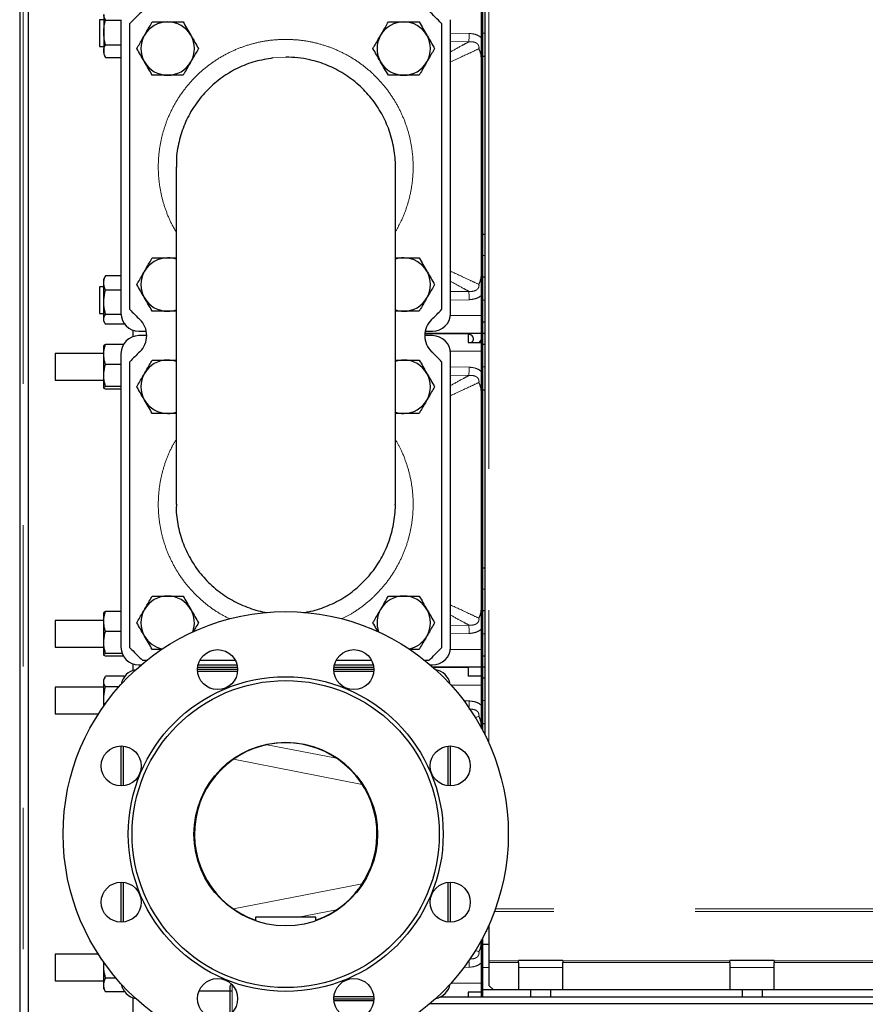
# Model space of a CAD drawing. Header units: millimetres. Extents: x 27 to 261, y 60 to 147.
# Tile 32 of 75: x 98 to 106, y 71 to 80. Entities that reach past the tile are written whole.
import ezdxf

# ---------------------------------------------------------------- set-up
doc = ezdxf.new("R2010")
doc.units = ezdxf.units.MM
doc.linetypes.add('PHANTOM', pattern=[12.7, 6.35, -1.27, 1.27, -1.27, 1.27, -1.27])

msp = doc.modelspace()

# ---------------------------------------------------------------- linework, layer by layer
at = {"color": 7, "linetype": 'Continuous', "lineweight": 25}
for p, q in [((98.2917, 90.4667), (98.2917, 63.7708)), ((98.3717, 64.1391), (98.3717, 90.3867)), ((102.4717, 82.0763), (102.4717, 73.3168)), ((102.4417, 76.9246), (102.4417, 79.9246)), ((102.4517, 76.9246), (102.4517, 79.9246)), ((99.0467, 79.7446), (99.0092, 79.7446)), ((99.0092, 79.7446), (99.0092, 79.5085)), ((99.0467, 79.7915), (99.0467, 79.6294)), ((99.0637, 79.7391), (99.2017, 79.7391)), ((99.2017, 79.7446), (99.2017, 77.1046)), ((102.1617, 77.1046), (102.1617, 79.7446)), ((99.2817, 77.1401), (99.2817, 79.7091)), ((102.0817, 79.7091), (102.0817, 77.1401)), ((99.0467, 79.6294), (99.0467, 79.4625)), ((99.0092, 79.5085), (99.0092, 79.5046)), ((99.0092, 79.5046), (99.0467, 79.5046)), ((99.0637, 79.5198), (99.2017, 79.5198)), ((99.0467, 79.4625), (99.0467, 79.4346)), ((99.0467, 79.4346), (99.0619, 79.4083)), ((99.0623, 79.4088), (99.0637, 79.4053)), ((99.0637, 79.4053), (99.2017, 79.4053)), ((102.4717, 79.4146), (102.4517, 79.4146)), ((99.6967, 78.4213), (99.6967, 75.3879)), ((101.6667, 75.3879), (101.6667, 78.4213)), ((102.4717, 77.8146), (102.4517, 77.8146)), ((99.0637, 77.4428), (99.0578, 77.4324)), ((99.2017, 77.4428), (99.0637, 77.4428)), ((99.0572, 77.4328), (99.0467, 77.4146)), ((99.0467, 77.3781), (99.0467, 77.4146)), ((99.0467, 77.2044), (99.0467, 77.3781)), ((102.4717, 77.4308), (102.4517, 77.4308)), ((99.0467, 77.3446), (99.0092, 77.3446)), ((99.0092, 77.3446), (99.0092, 77.3084)), ((99.0092, 77.3084), (99.0092, 77.1046)), ((99.2017, 77.3135), (99.0637, 77.3135)), ((99.0467, 77.0509), (99.0467, 77.2044)), ((99.0092, 77.1046), (99.0467, 77.1046)), ((99.202, 77.0953), (99.0637, 77.0953)), ((99.0467, 77.0346), (99.0467, 77.0509)), ((99.0467, 77.0346), (99.0572, 77.0165)), ((99.2297, 77.0065), (99.0637, 77.0065)), ((99.2357, 77.0168), (99.2297, 77.0065)), ((102.4517, 76.9246), (102.4517, 77.0246)), ((102.4717, 77.0246), (102.4517, 77.0246)), ((99.3117, 76.8966), (99.3117, 76.9526)), ((99.3617, 76.9446), (99.4286, 76.9446)), ((102.4417, 76.9246), (101.9317, 76.9246)), ((101.9317, 76.9246), (102.3217, 76.9246)), ((101.9347, 76.9446), (102.0017, 76.9446)), ((102.3217, 76.9246), (102.3217, 76.8446)), ((102.4417, 76.9246), (102.4517, 76.9246)), ((102.4417, 73.9246), (102.4417, 76.9246)), ((102.4517, 76.8246), (102.4517, 76.9246)), ((102.4717, 76.9246), (102.4517, 76.9246)), ((102.4517, 73.9246), (102.4517, 76.9246)), ((99.2231, 76.8246), (99.0637, 76.8246)), ((99.4327, 76.9046), (99.3617, 76.9046)), ((102.0017, 76.9046), (101.9307, 76.9046)), ((102.3217, 76.8446), (102.4417, 76.8446)), ((102.4187, 76.8446), (102.4417, 76.8676)), ((102.4717, 76.8246), (102.4517, 76.8246)), ((99.0467, 76.7446), (98.6092, 76.7446)), ((98.6092, 76.7446), (98.6092, 76.5046)), ((99.0467, 76.7355), (99.0467, 76.8145)), ((99.0467, 76.5464), (99.0467, 76.7355)), ((99.2017, 76.7446), (99.2017, 74.1046)), ((102.1617, 74.1046), (102.1617, 76.7446)), ((99.2017, 76.6464), (99.0637, 76.6464)), ((99.2817, 74.1001), (99.2817, 76.6691)), ((102.0817, 76.6691), (102.0817, 74.1001)), ((98.6092, 76.5046), (99.0467, 76.5046)), ((99.0467, 76.4356), (99.0467, 76.5464)), ((99.2017, 76.4465), (99.0637, 76.4465)), ((99.2017, 76.4247), (99.0637, 76.4247)), ((102.4717, 76.4146), (102.4517, 76.4146)), ((102.4717, 74.8146), (102.4517, 74.8146)), ((102.4717, 74.4308), (102.4517, 74.4308)), ((99.0467, 74.3446), (98.6092, 74.3446)), ((98.6092, 74.3446), (98.6092, 74.1307)), ((99.0467, 74.3355), (99.0467, 74.4145)), ((99.2017, 74.4246), (99.0637, 74.4246)), ((99.0467, 74.1464), (99.0467, 74.3355)), ((99.2017, 74.2464), (99.0637, 74.2464)), ((98.6092, 74.1307), (98.6092, 74.1046)), ((98.6092, 74.1046), (99.0467, 74.1046)), ((99.0467, 74.0356), (99.0467, 74.1464)), ((99.2126, 74.0465), (99.0637, 74.0465)), ((99.2231, 74.0247), (99.0637, 74.0247)), ((102.4517, 73.9246), (102.4517, 74.0246)), ((102.4717, 74.0246), (102.4517, 74.0246)), ((99.3117, 73.8966), (99.3117, 73.9526)), ((99.3617, 73.9446), (99.3818, 73.9446)), ((99.4301, 73.9846), (99.3972, 73.9846)), ((100.2494, 73.9046), (99.8894, 73.9046)), ((99.8907, 73.9246), (100.2481, 73.9246)), ((99.8943, 73.9446), (100.2445, 73.9446)), ((100.2297, 73.9846), (99.909, 73.9846)), ((101.474, 73.9046), (101.114, 73.9046)), ((101.1153, 73.9246), (101.4727, 73.9246)), ((101.1189, 73.9446), (101.4691, 73.9446)), ((101.4543, 73.9846), (101.1336, 73.9846)), ((101.9662, 73.9846), (101.9332, 73.9846)), ((101.9815, 73.9446), (102.0017, 73.9446)), ((102.0046, 73.9246), (102.3217, 73.9246)), ((102.4417, 73.9246), (102.0046, 73.9246)), ((102.3217, 73.9246), (102.3217, 73.8446)), ((102.4417, 73.9246), (102.4517, 73.9246)), ((102.4417, 73.3746), (102.4417, 73.9246)), ((102.4717, 73.9246), (102.4517, 73.9246)), ((102.4517, 73.8246), (102.4517, 73.9246)), ((102.4517, 73.3558), (102.4517, 73.9246)), ((99.0591, 73.8361), (99.0467, 73.8146)), ((99.0467, 73.7956), (99.0467, 73.8146)), ((99.2297, 73.8434), (99.0637, 73.8434)), ((99.2297, 73.8434), (99.2337, 73.8358)), ((100.2485, 73.8846), (99.8903, 73.8846)), ((101.4731, 73.8846), (101.1149, 73.8846)), ((102.4417, 73.8446), (102.3217, 73.8446)), ((102.4717, 73.8246), (102.4517, 73.8246)), ((99.0467, 73.7446), (98.6092, 73.7446)), ((98.6092, 73.7446), (98.6092, 73.5046)), ((99.0467, 73.6384), (99.0467, 73.7956)), ((99.1819, 73.7478), (99.0637, 73.7478)), ((99.0467, 73.5765), (99.0467, 73.6384)), ((98.6092, 73.5046), (98.9984, 73.5046)), ((102.4717, 73.4146), (102.4517, 73.4146)), ((99.2017, 73.2169), (99.2017, 72.8569)), ((99.2217, 73.216), (99.2217, 72.8578)), ((102.1417, 72.8578), (102.1417, 73.216)), ((102.1617, 72.8569), (102.1617, 73.2169)), ((99.2017, 71.9923), (99.2017, 71.6323)), ((99.2217, 71.9914), (99.2217, 71.6333)), ((102.1417, 71.6333), (102.1417, 71.9914)), ((102.1617, 71.6323), (102.1617, 71.9923)), ((100.4117, 71.6766), (100.4117, 71.6451)), ((100.9517, 71.6766), (100.4117, 71.6766)), ((100.9517, 71.6451), (100.9517, 71.6766)), ((102.5077, 71.6087), (102.5077, 71.2839)), ((102.4817, 71.5529), (102.4877, 71.5529)), ((102.4877, 71.5529), (102.4877, 71.5653)), ((102.4417, 70.9574), (102.4417, 71.4747)), ((102.4517, 70.9574), (102.4517, 71.4934)), ((102.5077, 71.4308), (102.4517, 71.4308)), ((98.9984, 71.3446), (98.6092, 71.3446)), ((98.6092, 71.3446), (98.6092, 71.1307)), ((99.0467, 71.2384), (99.0467, 71.2728)), ((99.0467, 71.2384), (99.0505, 71.2689)), ((102.5077, 71.2839), (102.5077, 71.2697)), ((102.5077, 71.2697), (102.5077, 71.0646)), ((103.1717, 71.2893), (102.7717, 71.2893)), ((102.7717, 71.2839), (102.7717, 71.2893)), ((102.7717, 71.2697), (102.7717, 71.2839)), ((102.7717, 71.2697), (102.7717, 71.0246)), ((103.1717, 71.2893), (103.1717, 71.2839)), ((103.1717, 71.2839), (103.1717, 71.2697)), ((103.1717, 71.0246), (103.1717, 71.2697)), ((105.0717, 71.2893), (104.6717, 71.2893)), ((104.6717, 71.2839), (104.6717, 71.2893)), ((104.6717, 71.2697), (104.6717, 71.2839)), ((104.6717, 71.2697), (104.6717, 71.0246)), ((105.0717, 71.2893), (105.0717, 71.2839)), ((105.0717, 71.2839), (105.0717, 71.2697)), ((105.0717, 71.0246), (105.0717, 71.2697)), ((99.0467, 71.0674), (99.0467, 71.2384)), ((98.6092, 71.1307), (98.6092, 71.1046)), ((98.6092, 71.1046), (99.0467, 71.1046)), ((99.0467, 71.0346), (99.0467, 71.0674)), ((99.1581, 71.129), (99.0637, 71.129)), ((99.0467, 71.0346), (99.0591, 71.0132)), ((99.0596, 71.0135), (99.0637, 71.0058)), ((99.2297, 71.0058), (99.0637, 71.0058)), ((99.2333, 71.0145), (99.2297, 71.0058)), ((99.2297, 71.0058), (99.2337, 71.0135)), ((99.9036, 71.0166), (100.1817, 71.0166)), ((100.1817, 71.0166), (100.1817, 71.0566)), ((100.1817, 70.8057), (100.1817, 71.0166)), ((102.4417, 71.0046), (102.3217, 71.0046)), ((102.3217, 71.0046), (102.3217, 70.9574)), ((102.4517, 70.9574), (102.4517, 71.0246)), ((102.8817, 71.0246), (102.4517, 71.0246)), ((102.5077, 71.0646), (102.5477, 71.0246)), ((102.8817, 71.0246), (102.8817, 70.9574)), ((103.0617, 71.0246), (102.8817, 71.0246)), ((103.0617, 71.0246), (103.0617, 70.9574)), ((104.7817, 71.0246), (103.0617, 71.0246)), ((104.7817, 71.0246), (104.7817, 70.9574)), ((104.9617, 71.0246), (104.7817, 71.0246)), ((104.9617, 71.0246), (104.9617, 70.9574)), ((107.6417, 71.0246), (104.9617, 71.0246)), ((99.3117, 64.1546), (99.3117, 70.9526)), ((101.114, 70.9446), (101.474, 70.9446)), ((101.1149, 70.9646), (101.4731, 70.9646)), ((101.4727, 70.9246), (101.1153, 70.9246)), ((110.7117, 70.8974), (101.973, 70.8974)), ((110.7117, 70.9574), (102.0643, 70.9574))]:
    msp.add_line(p, q, dxfattribs=at)
at = {"color": 8, "linetype": 'PHANTOM', "lineweight": 18}
for p, q in [((98.3217, 63.7708), (98.3217, 90.3867)), ((102.5077, 82.0563), (102.5077, 73.2405)), ((102.1617, 79.6245), (102.3293, 79.6215)), ((102.4717, 79.6246), (102.4517, 79.6246)), ((102.3279, 79.5462), (102.1617, 79.5483)), ((100.6817, 79.4079), (100.5674, 79.4012)), ((102.4717, 77.6246), (102.4517, 77.6246)), ((102.1617, 77.3009), (102.3279, 77.303)), ((102.3293, 77.2278), (102.1617, 77.2248)), ((102.4717, 77.2246), (102.4517, 77.2246)), ((102.1604, 77.0846), (102.4417, 77.0846)), ((102.4417, 76.7646), (102.1604, 76.7646)), ((102.1617, 76.6245), (102.3293, 76.6215)), ((102.4717, 76.6246), (102.4517, 76.6246)), ((102.3279, 76.5462), (102.1617, 76.5483)), ((102.4717, 74.6246), (102.4517, 74.6246)), ((102.1617, 74.3009), (102.3279, 74.303)), ((102.3293, 74.2278), (102.1617, 74.2248)), ((102.4717, 74.2246), (102.4517, 74.2246)), ((102.1604, 74.0846), (102.4417, 74.0846)), ((102.4417, 73.7646), (102.1664, 73.7646)), ((102.2792, 73.6224), (102.3293, 73.6215)), ((102.4717, 73.6246), (102.4517, 73.6246)), ((102.4179, 73.4845), (102.385, 73.4689)), ((100.5149, 73.2275), (101.1379, 73.106)), ((101.3693, 72.8713), (100.2123, 73.097)), ((100.2123, 71.7523), (101.3693, 71.9779)), ((101.1379, 71.7432), (100.7963, 71.6766)), ((110.7117, 71.7275), (102.5562, 71.7275)), ((110.7117, 71.7529), (102.5655, 71.7529)), ((102.3837, 71.3809), (102.4179, 71.3648)), ((102.5077, 71.2839), (102.7717, 71.2839)), ((102.7717, 71.2697), (102.5077, 71.2697)), ((103.1717, 71.2839), (104.6717, 71.2839)), ((104.6717, 71.2697), (103.1717, 71.2697)), ((105.0717, 71.2839), (110.3917, 71.2839)), ((110.3917, 71.2697), (105.0717, 71.2697)), ((102.3293, 71.2278), (102.2801, 71.2269)), ((102.5077, 71.2246), (102.4517, 71.2246)), ((103.1717, 71.2246), (102.7717, 71.2246)), ((105.0717, 71.2246), (104.6717, 71.2246)), ((100.2017, 71.0685), (100.2017, 71.0166)), ((102.1664, 71.0846), (102.4417, 71.0846)), ((100.2017, 71.0166), (100.2017, 70.8244))]:
    msp.add_line(p, q, dxfattribs=at)
at = {"color": 8, "linetype": 'PHANTOM', "lineweight": 18, "flags": 128}
for points in [[(102.3279, 79.5462), (102.328, 79.5512), (102.3281, 79.5579), (102.3283, 79.566), (102.3285, 79.5755), (102.3287, 79.586), (102.3289, 79.5974), (102.3291, 79.6093), (102.3293, 79.6215)], [(102.3279, 77.303), (102.328, 77.298), (102.3281, 77.2914), (102.3283, 77.2832), (102.3285, 77.2738), (102.3287, 77.2632), (102.3289, 77.2519), (102.3291, 77.24), (102.3293, 77.2278)], [(102.3279, 76.5462), (102.328, 76.5512), (102.3281, 76.5579), (102.3283, 76.566), (102.3285, 76.5755), (102.3287, 76.586), (102.3289, 76.5974), (102.3291, 76.6093), (102.3293, 76.6215)], [(102.3279, 74.303), (102.328, 74.298), (102.3281, 74.2914), (102.3283, 74.2832), (102.3285, 74.2738), (102.3287, 74.2632), (102.3289, 74.2519), (102.3291, 74.24), (102.3293, 74.2278)], [(102.3282, 73.56), (102.3283, 73.566), (102.3285, 73.5755), (102.3287, 73.586), (102.3289, 73.5974), (102.3291, 73.6093), (102.3293, 73.6215)], [(102.3282, 71.2893), (102.3283, 71.2832), (102.3285, 71.2738), (102.3287, 71.2632), (102.3289, 71.2519), (102.3291, 71.24), (102.3293, 71.2278)]]:
    msp.add_lwpolyline(points, dxfattribs=at)
at = {"color": 7, "linetype": 'Continuous', "lineweight": 25}
for centre, radius in [((100.6817, 72.4246), 2), ((100.0694, 73.9028), 0.18), ((101.294, 73.9028), 0.18), ((100.6817, 72.4246), 1.4146), ((100.6817, 72.4246), 1.38), ((99.2035, 73.0369), 0.18), ((100.6817, 72.4246), 0.825), ((102.1599, 73.0369), 0.18), ((99.2035, 71.8123), 0.18), ((102.1599, 71.8123), 0.18), ((100.0694, 70.9464), 0.18), ((101.294, 70.9464), 0.18)]:
    msp.add_circle(centre, radius, dxfattribs=at)
for centre, radius, start, end in [((100.6817, 78.4246), 1.9, 132.5369, 137.4631), ((100.6817, 78.4246), 1.9, 42.5369, 47.4631), ((99.621, 79.4853), 0.24, 90, 150), ((99.621, 79.4853), 0.24, 30, 90), ((101.7423, 79.4853), 0.24, 90, 150), ((101.7423, 79.4853), 0.24, 30, 90), ((99.621, 79.4853), 0.24, 150, 210), ((99.621, 79.4853), 0.24, 330, 30), ((101.7423, 79.4853), 0.24, 150, 210), ((101.7423, 79.4853), 0.24, 330, 30), ((99.621, 79.4853), 0.24, 210, 270), ((99.621, 79.4853), 0.24, 270, 330), ((101.7423, 79.4853), 0.24, 210, 270), ((101.7423, 79.4853), 0.24, 270, 330), ((99.621, 77.364), 0.24, 90, 150), ((99.621, 77.364), 0.24, 71.62405, 90), ((101.7423, 77.364), 0.24, 90, 108.37595), ((101.7423, 77.364), 0.24, 30, 90), ((99.621, 77.364), 0.24, 150, 210), ((101.7423, 77.364), 0.24, 330, 30), ((99.621, 77.364), 0.24, 210, 270), ((101.7423, 77.364), 0.24, 270, 330), ((99.3617, 77.1046), 0.16, 180, 270), ((100.6817, 78.4246), 1.9, 222.5369, 226.3699), ((99.621, 77.364), 0.24, 270, 288.37595), ((101.7423, 77.364), 0.24, 251.62405, 270), ((100.6817, 78.4246), 1.9, 313.6301, 317.4631), ((102.0017, 77.1046), 0.16, 270, 0), ((99.2327, 76.9046), 0.2, 313.6301, 46.3699), ((102.1307, 76.9046), 0.2, 133.6301, 226.3699), ((102.3287, 76.8746), 0.04, 311.40962, 100.07866), ((99.3617, 76.7446), 0.16, 90, 180), ((102.0017, 76.7446), 0.16, 0, 90), ((100.6817, 75.3846), 1.9, 133.6301, 137.4631), ((100.6817, 75.3846), 1.9, 42.5369, 46.3699), ((99.621, 76.4453), 0.24, 90, 150), ((99.621, 76.4453), 0.24, 71.62405, 90), ((101.7423, 76.4453), 0.24, 90, 108.37595), ((101.7423, 76.4453), 0.24, 30, 90), ((99.621, 76.4453), 0.24, 150, 210), ((101.7423, 76.4453), 0.24, 330, 30), ((99.621, 76.4453), 0.24, 210, 270), ((101.7423, 76.4453), 0.24, 270, 330), ((99.621, 76.4453), 0.24, 270, 288.37595), ((101.7423, 76.4453), 0.24, 251.62405, 270), ((99.621, 74.324), 0.24, 90, 150), ((99.621, 74.324), 0.24, 30, 90), ((101.7423, 74.324), 0.24, 90, 150), ((101.7423, 74.324), 0.24, 30, 90), ((99.621, 74.324), 0.24, 150, 210), ((99.621, 74.324), 0.24, 340.01138, 30), ((101.7423, 74.324), 0.24, 150, 199.98862), ((101.7423, 74.324), 0.24, 330, 30), ((99.621, 74.324), 0.24, 210, 258.34977), ((101.7423, 74.324), 0.24, 281.65023, 330), ((99.3617, 74.1046), 0.16, 180, 270), ((100.6817, 75.3846), 1.9, 222.5369, 227.4631), ((100.6817, 75.3846), 1.9, 312.5369, 317.4631), ((102.0017, 74.1046), 0.16, 270, 0), ((99.3617, 73.7446), 0.16, 100.04488, 169.95512), ((102.0017, 73.7446), 0.16, 10.04488, 79.95512), ((100.6817, 72.4246), 0.82, 90, 250.77563), ((100.6817, 72.4246), 0.82, 289.22437, 90), ((99.3617, 71.1046), 0.16, 190.04488, 259.95512), ((100.2017, 71.0566), 0.02, 109.82097, 180), ((102.0017, 71.1046), 0.16, 280.04488, 349.95512)]:
    msp.add_arc(centre, radius, start, end, dxfattribs=at)
for points, knots in [([(99.0637, 79.7391), (99.0568, 79.7522), (99.0477, 79.7695), (99.0469, 79.7872), (99.0467, 79.7915)], [0, 0, 0, 0, 0.757597, 1, 1, 1, 1]), ([(99.0467, 79.6294), (99.0467, 79.632), (99.0469, 79.6517), (99.0506, 79.6888), (99.0593, 79.7222), (99.0637, 79.7391)], [0, 0, 0, 0, 0.070084, 0.530782, 1, 1, 1, 1]), ([(99.4132, 79.6053), (99.4183, 79.6142), (99.4325, 79.6388), (99.4559, 79.6792), (99.4736, 79.7099), (99.4825, 79.7253)], [0, 0, 0, 0, 0.2191419, 0.6072724, 1, 1, 1, 1]), ([(99.4825, 79.7253), (99.505, 79.7253), (99.5504, 79.7253), (99.5973, 79.7253), (99.621, 79.7253)], [0, 0, 0, 0, 0.495456, 1, 1, 1, 1]), ([(99.621, 79.7253), (99.6243, 79.7253), (99.6492, 79.7253), (99.6961, 79.7253), (99.7383, 79.7253), (99.7596, 79.7253)], [0, 0, 0, 0, 0.070098, 0.53079, 1, 1, 1, 1]), ([(99.7596, 79.7253), (99.7708, 79.7058), (99.7936, 79.6665), (99.817, 79.6258), (99.8289, 79.6053)], [0, 0, 0, 0, 0.495458, 1, 1, 1, 1]), ([(101.5345, 79.6053), (101.5396, 79.6142), (101.5539, 79.6388), (101.5772, 79.6792), (101.5949, 79.7099), (101.6038, 79.7253)], [0, 0, 0, 0, 0.219142, 0.607273, 1, 1, 1, 1]), ([(101.6038, 79.7253), (101.6263, 79.7253), (101.6717, 79.7253), (101.7187, 79.7253), (101.7423, 79.7253)], [0, 0, 0, 0, 0.495455, 1, 1, 1, 1]), ([(101.7423, 79.7253), (101.7456, 79.7253), (101.7705, 79.7253), (101.8174, 79.7253), (101.8596, 79.7253), (101.8809, 79.7253)], [0, 0, 0, 0, 0.070098, 0.53079, 1, 1, 1, 1]), ([(101.8809, 79.7253), (101.8922, 79.7058), (101.9149, 79.6665), (101.9383, 79.6258), (101.9502, 79.6053)], [0, 0, 0, 0, 0.495458, 1, 1, 1, 1]), ([(99.0637, 79.5198), (99.0589, 79.5376), (99.0493, 79.5735), (99.0476, 79.6107), (99.0467, 79.6294)], [0, 0, 0, 0, 0.495458, 1, 1, 1, 1]), ([(99.3439, 79.4853), (99.3483, 79.4929), (99.3617, 79.5162), (99.3848, 79.5561), (99.4037, 79.5888), (99.4132, 79.6053)], [0, 0, 0, 0, 0.194808, 0.594666, 1, 1, 1, 1]), ([(99.8289, 79.6053), (99.8305, 79.6024), (99.843, 79.5809), (99.8664, 79.5403), (99.8875, 79.5037), (99.8982, 79.4853)], [0, 0, 0, 0, 0.070097, 0.530788, 1, 1, 1, 1]), ([(101.4652, 79.4853), (101.4696, 79.4929), (101.4831, 79.5162), (101.5061, 79.5561), (101.525, 79.5888), (101.5345, 79.6053)], [0, 0, 0, 0, 0.194808, 0.594666, 1, 1, 1, 1]), ([(101.9502, 79.6053), (101.9518, 79.6024), (101.9643, 79.5809), (101.9877, 79.5403), (102.0088, 79.5037), (102.0195, 79.4853)], [0, 0, 0, 0, 0.070096, 0.530788, 1, 1, 1, 1]), ([(99.0467, 79.4625), (99.0467, 79.4639), (99.0469, 79.4742), (99.0506, 79.4935), (99.0593, 79.511), (99.0637, 79.5198)], [0, 0, 0, 0, 0.070103, 0.530785, 1, 1, 1, 1]), ([(99.4132, 79.3653), (99.4115, 79.3681), (99.3991, 79.3897), (99.3757, 79.4303), (99.3545, 79.4668), (99.3439, 79.4853)], [0, 0, 0, 0, 0.070097, 0.530792, 1, 1, 1, 1]), ([(99.8982, 79.4853), (99.8893, 79.47), (99.8716, 79.4394), (99.8483, 79.399), (99.834, 79.3742), (99.8289, 79.3653)], [0, 0, 0, 0, 0.388493, 0.78085, 1, 1, 1, 1]), ([(101.5345, 79.3653), (101.5329, 79.3681), (101.5204, 79.3897), (101.497, 79.4303), (101.4759, 79.4668), (101.4652, 79.4853)], [0, 0, 0, 0, 0.0700962, 0.5307917, 1, 1, 1, 1]), ([(102.0195, 79.4853), (102.0107, 79.47), (101.993, 79.4394), (101.9697, 79.399), (101.9553, 79.3742), (101.9502, 79.3653)], [0, 0, 0, 0, 0.388494, 0.78085, 1, 1, 1, 1]), ([(102.4417, 79.3738), (102.4407, 79.3931), (102.4392, 79.4227), (102.4306, 79.4544), (102.424, 79.472), (102.4201, 79.4804), (102.418, 79.4844), (102.4179, 79.4845)], [0, 0, 0, 0, 0.47628, 0.73164, 0.863936, 0.997745, 1, 1, 1, 1]), ([(99.0637, 79.4053), (99.0589, 79.4146), (99.0493, 79.4334), (99.0476, 79.4527), (99.0467, 79.4625)], [0, 0, 0, 0, 0.495458, 1, 1, 1, 1]), ([(100.5674, 79.4012), (100.5674, 79.4012), (100.5142, 79.3894), (100.4317, 79.3797), (100.327, 79.3428), (100.2255, 79.2989), (100.1299, 79.2419), (100.0427, 79.1738), (100.0013, 79.1354), (99.943, 79.0764), (99.8894, 79.0123), (99.8295, 78.9187), (99.7778, 78.8203), (99.7384, 78.7155), (99.7133, 78.607), (99.6986, 78.5164), (99.6994, 78.4529), (99.6999, 78.4178)], [0, 0, 0, 0, 0.000004, 0.113798, 0.172399, 0.230999, 0.344799, 0.4034, 0.462002, 0.462491, 0.57665, 0.635445, 0.69424, 0.808755, 0.867737, 0.92672, 1, 1, 1, 1]), ([(101.6665, 78.4182), (101.6666, 78.4197), (101.669, 78.4759), (101.6591, 78.5604), (101.6365, 78.6689), (101.6041, 78.775), (101.5587, 78.8767), (101.501, 78.9713), (101.4355, 79.0607), (101.359, 79.1415), (101.2734, 79.2117), (101.1821, 79.2743), (101.0832, 79.3252), (100.9791, 79.3631), (100.8901, 79.3871), (100.7907, 79.4044), (100.7182, 79.4067), (100.6817, 79.4079)], [0, 0, 0, 0, 0.003039, 0.108701, 0.163106, 0.217511, 0.323033, 0.37737, 0.431707, 0.537157, 0.59146, 0.645762, 0.751186, 0.805476, 0.859766, 0.929454, 1, 1, 1, 1]), ([(99.4825, 79.2453), (99.4712, 79.2648), (99.4485, 79.3041), (99.425, 79.3448), (99.4132, 79.3653)], [0, 0, 0, 0, 0.495458, 1, 1, 1, 1]), ([(99.8289, 79.3653), (99.8195, 79.3491), (99.8006, 79.3164), (99.7776, 79.2764), (99.764, 79.2529), (99.7596, 79.2453)], [0, 0, 0, 0, 0.399478, 0.805198, 1, 1, 1, 1]), ([(101.6038, 79.2453), (101.5925, 79.2648), (101.5698, 79.3041), (101.5463, 79.3448), (101.5345, 79.3653)], [0, 0, 0, 0, 0.495459, 1, 1, 1, 1]), ([(101.9502, 79.3653), (101.9408, 79.3491), (101.9219, 79.3164), (101.8989, 79.2764), (101.8853, 79.2529), (101.8809, 79.2453)], [0, 0, 0, 0, 0.399478, 0.805199, 1, 1, 1, 1]), ([(99.621, 79.2453), (99.6177, 79.2453), (99.5929, 79.2453), (99.546, 79.2453), (99.5038, 79.2453), (99.4825, 79.2453)], [0, 0, 0, 0, 0.070099, 0.530791, 1, 1, 1, 1]), ([(99.7596, 79.2453), (99.7371, 79.2453), (99.6917, 79.2453), (99.6447, 79.2453), (99.621, 79.2453)], [0, 0, 0, 0, 0.495456, 1, 1, 1, 1]), ([(101.7423, 79.2453), (101.7391, 79.2453), (101.7142, 79.2453), (101.6673, 79.2453), (101.6251, 79.2453), (101.6038, 79.2453)], [0, 0, 0, 0, 0.070098, 0.53079, 1, 1, 1, 1]), ([(101.8809, 79.2453), (101.8584, 79.2453), (101.813, 79.2453), (101.766, 79.2453), (101.7423, 79.2453)], [0, 0, 0, 0, 0.495455, 1, 1, 1, 1]), ([(99.4132, 77.484), (99.4183, 77.4929), (99.4325, 77.5175), (99.4559, 77.5579), (99.4736, 77.5885), (99.4825, 77.604)], [0, 0, 0, 0, 0.219148, 0.607268, 1, 1, 1, 1]), ([(99.4825, 77.604), (99.505, 77.604), (99.5504, 77.604), (99.5973, 77.604), (99.621, 77.604)], [0, 0, 0, 0, 0.495456, 1, 1, 1, 1]), ([(99.621, 77.604), (99.6243, 77.604), (99.6492, 77.604), (99.6748, 77.604), (99.6962, 77.604), (99.6967, 77.604)], [0, 0, 0, 0, 0.129657, 0.981772, 1, 1, 1, 1]), ([(101.6667, 77.604), (101.6683, 77.604), (101.693, 77.604), (101.7185, 77.604), (101.7423, 77.604)], [0, 0, 0, 0, 0.0672245, 1, 1, 1, 1]), ([(101.7423, 77.604), (101.7456, 77.604), (101.7705, 77.604), (101.8174, 77.604), (101.8596, 77.604), (101.8809, 77.604)], [0, 0, 0, 0, 0.070098, 0.53079, 1, 1, 1, 1]), ([(101.8809, 77.604), (101.8922, 77.5845), (101.9149, 77.5451), (101.9383, 77.5045), (101.9502, 77.484)], [0, 0, 0, 0, 0.495454, 1, 1, 1, 1]), ([(99.0467, 77.3781), (99.0467, 77.3797), (99.0469, 77.3913), (99.0506, 77.4131), (99.0593, 77.4328), (99.0637, 77.4428)], [0, 0, 0, 0, 0.0700827, 0.5307869, 1, 1, 1, 1]), ([(99.3439, 77.364), (99.3483, 77.3716), (99.3617, 77.3949), (99.3848, 77.4348), (99.4037, 77.4675), (99.4132, 77.484)], [0, 0, 0, 0, 0.194809, 0.59467, 1, 1, 1, 1]), ([(101.9502, 77.484), (101.9518, 77.4811), (101.9643, 77.4596), (101.9877, 77.419), (102.0088, 77.3824), (102.0195, 77.364)], [0, 0, 0, 0, 0.0700962, 0.5307917, 1, 1, 1, 1]), ([(102.4179, 77.3648), (102.418, 77.3648), (102.4201, 77.3689), (102.4241, 77.3772), (102.4306, 77.3948), (102.4392, 77.4266), (102.4407, 77.4561), (102.4417, 77.4754)], [0, 0, 0, 0, 0.002262, 0.136062, 0.268357, 0.523724, 1, 1, 1, 1]), ([(99.0637, 77.3135), (99.0589, 77.324), (99.0493, 77.3452), (99.0476, 77.3671), (99.0467, 77.3781)], [0, 0, 0, 0, 0.495457, 1, 1, 1, 1]), ([(99.4132, 77.244), (99.4115, 77.2468), (99.3991, 77.2683), (99.3757, 77.309), (99.3545, 77.3455), (99.3439, 77.364)], [0, 0, 0, 0, 0.070097, 0.530792, 1, 1, 1, 1]), ([(102.0195, 77.364), (102.0107, 77.3487), (101.993, 77.3181), (101.9697, 77.2777), (101.9553, 77.2529), (101.9502, 77.244)], [0, 0, 0, 0, 0.388494, 0.780858, 1, 1, 1, 1]), ([(99.0467, 77.2044), (99.0488, 77.2331), (99.0514, 77.27), (99.0614, 77.3055), (99.0637, 77.3135)], [0, 0, 0, 0, 0.775611, 1, 1, 1, 1]), ([(99.0637, 77.0953), (99.0568, 77.1226), (99.0477, 77.1586), (99.0469, 77.1955), (99.0467, 77.2044)], [0, 0, 0, 0, 0.75761, 1, 1, 1, 1]), ([(99.4825, 77.124), (99.4712, 77.1435), (99.4485, 77.1828), (99.425, 77.2234), (99.4132, 77.244)], [0, 0, 0, 0, 0.4954545, 1, 1, 1, 1]), ([(101.9502, 77.244), (101.9408, 77.2277), (101.9219, 77.195), (101.8989, 77.1551), (101.8853, 77.1316), (101.8809, 77.124)], [0, 0, 0, 0, 0.399482, 0.805193, 1, 1, 1, 1]), ([(99.0467, 77.0509), (99.0467, 77.052), (99.0469, 77.0599), (99.0506, 77.075), (99.0593, 77.0885), (99.0637, 77.0953)], [0, 0, 0, 0, 0.070083, 0.5307853, 1, 1, 1, 1]), ([(99.621, 77.124), (99.6177, 77.124), (99.5929, 77.124), (99.546, 77.124), (99.5038, 77.124), (99.4825, 77.124)], [0, 0, 0, 0, 0.070099, 0.530791, 1, 1, 1, 1]), ([(99.6967, 77.124), (99.695, 77.124), (99.6703, 77.124), (99.6448, 77.124), (99.621, 77.124)], [0, 0, 0, 0, 0.0672247, 1, 1, 1, 1]), ([(101.7423, 77.124), (101.7391, 77.124), (101.7142, 77.124), (101.6886, 77.124), (101.6671, 77.124), (101.6667, 77.124)], [0, 0, 0, 0, 0.129656, 0.98177, 1, 1, 1, 1]), ([(101.8809, 77.124), (101.8584, 77.124), (101.813, 77.124), (101.766, 77.124), (101.7423, 77.124)], [0, 0, 0, 0, 0.495455, 1, 1, 1, 1]), ([(99.0637, 77.0065), (99.0589, 77.0137), (99.0493, 77.0283), (99.0476, 77.0433), (99.0467, 77.0509)], [0, 0, 0, 0, 0.495444, 1, 1, 1, 1]), ([(99.0467, 76.7355), (99.0467, 76.7376), (99.0469, 76.7536), (99.0506, 76.7838), (99.0593, 76.8109), (99.0637, 76.8246)], [0, 0, 0, 0, 0.070087, 0.530789, 1, 1, 1, 1]), ([(99.0637, 76.8246), (99.0589, 76.8228), (99.0493, 76.8192), (99.0476, 76.8155), (99.0467, 76.8137)], [0, 0, 0, 0, 0.49545, 1, 1, 1, 1]), ([(99.0637, 76.6464), (99.0589, 76.6609), (99.0493, 76.6901), (99.0476, 76.7203), (99.0467, 76.7355)], [0, 0, 0, 0, 0.495469, 1, 1, 1, 1]), ([(99.0467, 76.5464), (99.0488, 76.5727), (99.0514, 76.6066), (99.0614, 76.6391), (99.0637, 76.6464)], [0, 0, 0, 0, 0.7756065, 1, 1, 1, 1]), ([(99.4132, 76.5653), (99.4183, 76.5742), (99.4325, 76.5988), (99.4559, 76.6392), (99.4736, 76.6699), (99.4825, 76.6853)], [0, 0, 0, 0, 0.2191419, 0.6072724, 1, 1, 1, 1]), ([(99.4825, 76.6853), (99.505, 76.6853), (99.5504, 76.6853), (99.5973, 76.6853), (99.621, 76.6853)], [0, 0, 0, 0, 0.495456, 1, 1, 1, 1]), ([(99.621, 76.6853), (99.6243, 76.6853), (99.6492, 76.6853), (99.6748, 76.6853), (99.6962, 76.6853), (99.6967, 76.6853)], [0, 0, 0, 0, 0.129657, 0.981772, 1, 1, 1, 1]), ([(101.6667, 76.6853), (101.6683, 76.6853), (101.693, 76.6853), (101.7185, 76.6853), (101.7423, 76.6853)], [0, 0, 0, 0, 0.0672245, 1, 1, 1, 1]), ([(101.7423, 76.6853), (101.7456, 76.6853), (101.7705, 76.6853), (101.8174, 76.6853), (101.8596, 76.6853), (101.8809, 76.6853)], [0, 0, 0, 0, 0.070098, 0.53079, 1, 1, 1, 1]), ([(101.8809, 76.6853), (101.8922, 76.6658), (101.9149, 76.6265), (101.9383, 76.5858), (101.9502, 76.5653)], [0, 0, 0, 0, 0.495458, 1, 1, 1, 1]), ([(99.3439, 76.4453), (99.3483, 76.4529), (99.3617, 76.4762), (99.3848, 76.5161), (99.4037, 76.5488), (99.4132, 76.5653)], [0, 0, 0, 0, 0.194802, 0.594663, 1, 1, 1, 1]), ([(101.9502, 76.5653), (101.9518, 76.5624), (101.9643, 76.5409), (101.9877, 76.5003), (102.0088, 76.4637), (102.0195, 76.4453)], [0, 0, 0, 0, 0.0700962, 0.5307917, 1, 1, 1, 1]), ([(99.0637, 76.4465), (99.0568, 76.4714), (99.0477, 76.5044), (99.0469, 76.5382), (99.0467, 76.5464)], [0, 0, 0, 0, 0.757608, 1, 1, 1, 1]), ([(102.4417, 76.3738), (102.4407, 76.3931), (102.4392, 76.4227), (102.4306, 76.4544), (102.424, 76.472), (102.4201, 76.4804), (102.418, 76.4844), (102.4179, 76.4845)], [0, 0, 0, 0, 0.476275, 0.731643, 0.863937, 0.997745, 1, 1, 1, 1]), ([(99.0467, 76.4356), (99.0467, 76.4358), (99.0469, 76.4378), (99.0506, 76.4415), (99.0593, 76.4448), (99.0637, 76.4465)], [0, 0, 0, 0, 0.070098, 0.530798, 1, 1, 1, 1]), ([(99.0637, 76.4247), (99.0589, 76.4264), (99.0493, 76.43), (99.0476, 76.4337), (99.0467, 76.4356)], [0, 0, 0, 0, 0.4954603, 1, 1, 1, 1]), ([(99.4132, 76.3253), (99.4115, 76.3281), (99.3991, 76.3497), (99.3757, 76.3903), (99.3545, 76.4268), (99.3439, 76.4453)], [0, 0, 0, 0, 0.070104, 0.530788, 1, 1, 1, 1]), ([(102.0195, 76.4453), (102.0107, 76.43), (101.993, 76.3994), (101.9697, 76.359), (101.9553, 76.3342), (101.9502, 76.3253)], [0, 0, 0, 0, 0.3884908, 0.780852, 1, 1, 1, 1]), ([(99.4825, 76.2053), (99.4712, 76.2248), (99.4485, 76.2641), (99.425, 76.3048), (99.4132, 76.3253)], [0, 0, 0, 0, 0.495458, 1, 1, 1, 1]), ([(101.9502, 76.3253), (101.9408, 76.3091), (101.9219, 76.2764), (101.8989, 76.2364), (101.8853, 76.2129), (101.8809, 76.2053)], [0, 0, 0, 0, 0.3994777, 0.8051915, 1, 1, 1, 1]), ([(99.621, 76.2053), (99.6177, 76.2053), (99.5929, 76.2053), (99.546, 76.2053), (99.5038, 76.2053), (99.4825, 76.2053)], [0, 0, 0, 0, 0.070099, 0.530791, 1, 1, 1, 1]), ([(99.6967, 76.2053), (99.695, 76.2053), (99.6703, 76.2053), (99.6448, 76.2053), (99.621, 76.2053)], [0, 0, 0, 0, 0.0672247, 1, 1, 1, 1]), ([(101.7423, 76.2053), (101.7391, 76.2053), (101.7142, 76.2053), (101.6886, 76.2053), (101.6671, 76.2053), (101.6667, 76.2053)], [0, 0, 0, 0, 0.129656, 0.98177, 1, 1, 1, 1]), ([(101.8809, 76.2053), (101.8584, 76.2053), (101.813, 76.2053), (101.766, 76.2053), (101.7423, 76.2053)], [0, 0, 0, 0, 0.495455, 1, 1, 1, 1]), ([(99.6997, 75.391), (99.6987, 75.3731), (99.6962, 75.327), (99.7052, 75.253), (99.7242, 75.1439), (99.758, 75.0376), (99.8042, 74.9369), (99.8589, 74.8405), (99.9255, 74.7513), (100.0025, 74.6717), (100.0859, 74.5988), (100.1782, 74.5368), (100.2772, 74.487), (100.3801, 74.4464), (100.4602, 74.4228), (100.5143, 74.4157), (100.5144, 74.4157)], [0, 0, 0, 0, 0.038906, 0.099964, 0.161022, 0.279413, 0.340375, 0.401338, 0.519626, 0.580539, 0.641452, 0.759703, 0.820599, 0.881494, 0.999742, 1, 1, 1, 1]), ([(100.8414, 74.4158), (100.8566, 74.418), (100.9258, 74.4281), (101.0198, 74.4588), (101.121, 74.5035), (101.218, 74.5572), (101.308, 74.6229), (101.3886, 74.6991), (101.4625, 74.7819), (101.5257, 74.8739), (101.5766, 74.9727), (101.6189, 75.0757), (101.6487, 75.1838), (101.6626, 75.2943), (101.6687, 75.355), (101.6661, 75.3873), (101.6657, 75.3914)], [0, 0, 0, 0, 0.033181, 0.150834, 0.211425, 0.272015, 0.389796, 0.450454, 0.511113, 0.629131, 0.689915, 0.750699, 0.869151, 0.930164, 0.991177, 1, 1, 1, 1]), ([(99.4132, 74.444), (99.4183, 74.4529), (99.4325, 74.4775), (99.4559, 74.5179), (99.4736, 74.5485), (99.4825, 74.564)], [0, 0, 0, 0, 0.219148, 0.607268, 1, 1, 1, 1]), ([(99.4825, 74.564), (99.505, 74.564), (99.5504, 74.564), (99.5973, 74.564), (99.621, 74.564)], [0, 0, 0, 0, 0.495456, 1, 1, 1, 1]), ([(99.621, 74.564), (99.6243, 74.564), (99.6492, 74.564), (99.6961, 74.564), (99.7383, 74.564), (99.7596, 74.564)], [0, 0, 0, 0, 0.070098, 0.53079, 1, 1, 1, 1]), ([(99.7596, 74.564), (99.7708, 74.5445), (99.7936, 74.5051), (99.817, 74.4645), (99.8289, 74.444)], [0, 0, 0, 0, 0.495455, 1, 1, 1, 1]), ([(101.5345, 74.444), (101.5396, 74.4529), (101.5539, 74.4775), (101.5772, 74.5179), (101.5949, 74.5485), (101.6038, 74.564)], [0, 0, 0, 0, 0.219147, 0.607268, 1, 1, 1, 1]), ([(101.6038, 74.564), (101.6263, 74.564), (101.6717, 74.564), (101.7187, 74.564), (101.7423, 74.564)], [0, 0, 0, 0, 0.495455, 1, 1, 1, 1]), ([(101.7423, 74.564), (101.7456, 74.564), (101.7705, 74.564), (101.8174, 74.564), (101.8596, 74.564), (101.8809, 74.564)], [0, 0, 0, 0, 0.070098, 0.53079, 1, 1, 1, 1]), ([(101.8809, 74.564), (101.8922, 74.5445), (101.9149, 74.5051), (101.9383, 74.4645), (101.9502, 74.444)], [0, 0, 0, 0, 0.495454, 1, 1, 1, 1]), ([(99.3439, 74.324), (99.3483, 74.3316), (99.3617, 74.3549), (99.3848, 74.3948), (99.4037, 74.4275), (99.4132, 74.444)], [0, 0, 0, 0, 0.194809, 0.59467, 1, 1, 1, 1]), ([(99.8289, 74.444), (99.8305, 74.4411), (99.843, 74.4196), (99.8664, 74.379), (99.8875, 74.3424), (99.8982, 74.324)], [0, 0, 0, 0, 0.070097, 0.530792, 1, 1, 1, 1]), ([(101.4652, 74.324), (101.4696, 74.3316), (101.4831, 74.3549), (101.5061, 74.3948), (101.525, 74.4275), (101.5345, 74.444)], [0, 0, 0, 0, 0.19481, 0.59467, 1, 1, 1, 1]), ([(101.9502, 74.444), (101.9518, 74.4411), (101.9643, 74.4196), (101.9877, 74.379), (102.0088, 74.3424), (102.0195, 74.324)], [0, 0, 0, 0, 0.0700962, 0.5307917, 1, 1, 1, 1]), ([(102.4179, 74.3648), (102.418, 74.3648), (102.4201, 74.3689), (102.424, 74.3772), (102.4306, 74.3948), (102.4392, 74.4266), (102.4407, 74.4561), (102.4417, 74.4754)], [0, 0, 0, 0, 0.002255, 0.136064, 0.26836, 0.52372, 1, 1, 1, 1]), ([(99.0467, 74.3355), (99.0467, 74.3376), (99.0469, 74.3536), (99.0506, 74.3838), (99.0593, 74.4109), (99.0637, 74.4246)], [0, 0, 0, 0, 0.070087, 0.530789, 1, 1, 1, 1]), ([(99.0637, 74.4246), (99.0589, 74.4228), (99.0493, 74.4192), (99.0476, 74.4155), (99.0467, 74.4137)], [0, 0, 0, 0, 0.49545, 1, 1, 1, 1]), ([(99.0637, 74.2464), (99.0589, 74.2609), (99.0493, 74.2901), (99.0476, 74.3203), (99.0467, 74.3355)], [0, 0, 0, 0, 0.495469, 1, 1, 1, 1]), ([(99.4132, 74.204), (99.4115, 74.2068), (99.3991, 74.2283), (99.3757, 74.269), (99.3545, 74.3055), (99.3439, 74.324)], [0, 0, 0, 0, 0.070097, 0.530792, 1, 1, 1, 1]), ([(99.8982, 74.324), (99.8894, 74.3087), (99.874, 74.2822), (99.8582, 74.2548), (99.8515, 74.2432)], [0, 0, 0, 0, 0.573787, 1, 1, 1, 1]), ([(101.5128, 74.2416), (101.5076, 74.2505), (101.4915, 74.2785), (101.4758, 74.3056), (101.4652, 74.324)], [0, 0, 0, 0, 0.320038, 1, 1, 1, 1]), ([(102.0195, 74.324), (102.0107, 74.3087), (101.993, 74.2781), (101.9697, 74.2377), (101.9553, 74.2129), (101.9502, 74.204)], [0, 0, 0, 0, 0.388494, 0.780858, 1, 1, 1, 1]), ([(99.0467, 74.1464), (99.0488, 74.1727), (99.0514, 74.2066), (99.0614, 74.2391), (99.0637, 74.2464)], [0, 0, 0, 0, 0.775616, 1, 1, 1, 1]), ([(99.4825, 74.084), (99.4712, 74.1035), (99.4485, 74.1428), (99.425, 74.1834), (99.4132, 74.204)], [0, 0, 0, 0, 0.495451, 1, 1, 1, 1]), ([(101.9502, 74.204), (101.9408, 74.1877), (101.9219, 74.155), (101.8989, 74.1151), (101.8853, 74.0916), (101.8809, 74.084)], [0, 0, 0, 0, 0.3994849, 0.8051987, 1, 1, 1, 1]), ([(99.0637, 74.0465), (99.0568, 74.0714), (99.0477, 74.1044), (99.0469, 74.1382), (99.0467, 74.1464)], [0, 0, 0, 0, 0.757608, 1, 1, 1, 1]), ([(99.5714, 74.084), (99.5631, 74.084), (99.5329, 74.084), (99.5037, 74.084), (99.4825, 74.084)], [0, 0, 0, 0, 0.272911, 1, 1, 1, 1]), ([(101.8809, 74.084), (101.8585, 74.084), (101.8292, 74.084), (101.799, 74.084), (101.7919, 74.084)], [0, 0, 0, 0, 0.766966, 1, 1, 1, 1]), ([(99.0467, 74.0356), (99.0467, 74.0358), (99.0469, 74.0378), (99.0506, 74.0415), (99.0593, 74.0448), (99.0637, 74.0465)], [0, 0, 0, 0, 0.070097, 0.530798, 1, 1, 1, 1]), ([(99.0637, 74.0247), (99.0589, 74.0264), (99.0493, 74.03), (99.0476, 74.0337), (99.0467, 74.0356)], [0, 0, 0, 0, 0.49546, 1, 1, 1, 1]), ([(99.0467, 73.7956), (99.0467, 73.7967), (99.0469, 73.8053), (99.0506, 73.8215), (99.0593, 73.8361), (99.0637, 73.8434)], [0, 0, 0, 0, 0.0700844, 0.530783, 1, 1, 1, 1]), ([(99.0637, 73.7478), (99.0589, 73.7555), (99.0493, 73.7712), (99.0476, 73.7874), (99.0467, 73.7956)], [0, 0, 0, 0, 0.49545, 1, 1, 1, 1]), ([(99.0467, 73.6384), (99.0488, 73.6671), (99.0514, 73.7041), (99.0614, 73.7398), (99.0637, 73.7478)], [0, 0, 0, 0, 0.775611, 1, 1, 1, 1]), ([(99.0538, 73.5804), (99.0513, 73.5907), (99.0469, 73.6098), (99.0467, 73.6294), (99.0467, 73.6384)], [0, 0, 0, 0, 0.5405781, 1, 1, 1, 1]), ([(102.4417, 73.3738), (102.4407, 73.3931), (102.4392, 73.4227), (102.4306, 73.4544), (102.424, 73.472), (102.4201, 73.4804), (102.418, 73.4844), (102.4179, 73.4845)], [0, 0, 0, 0, 0.476279, 0.731648, 0.863944, 0.997745, 1, 1, 1, 1]), ([(102.4179, 71.3648), (102.418, 71.3648), (102.4201, 71.3689), (102.424, 71.3772), (102.4306, 71.3948), (102.4392, 71.4266), (102.4407, 71.4561), (102.4417, 71.4754)], [0, 0, 0, 0, 0.002255, 0.136063, 0.268354, 0.523723, 1, 1, 1, 1]), ([(99.0637, 71.129), (99.0568, 71.1563), (99.0477, 71.1924), (99.0469, 71.2294), (99.0467, 71.2384)], [0, 0, 0, 0, 0.757612, 1, 1, 1, 1]), ([(99.0467, 71.0674), (99.0467, 71.0688), (99.0469, 71.0799), (99.0506, 71.1007), (99.0593, 71.1195), (99.0637, 71.129)], [0, 0, 0, 0, 0.070092, 0.53078, 1, 1, 1, 1]), ([(99.0637, 71.0058), (99.0589, 71.0158), (99.0493, 71.036), (99.0476, 71.0569), (99.0467, 71.0674)], [0, 0, 0, 0, 0.495465, 1, 1, 1, 1]), ([(100.1817, 71.0166), (100.182, 71.0166), (100.1826, 71.0166), (100.1873, 71.0166), (100.193, 71.0166), (100.1978, 71.0166), (100.2007, 71.0166), (100.2017, 71.0166)], [0, 0, 0, 0, 0.282459, 0.577027, 0.760771, 0.913593, 1, 1, 1, 1])]:
    msp.add_open_spline(points, degree=3, knots=knots, dxfattribs=at)
at = {"color": 8, "linetype": 'PHANTOM', "lineweight": 18}
for points, knots in [([(99.6967, 77.8391), (99.6835, 77.8613), (99.6479, 77.9211), (99.6046, 78.0261), (99.5662, 78.151), (99.5431, 78.2796), (99.5344, 78.4095), (99.5403, 78.5395), (99.561, 78.6677), (99.5959, 78.7925), (99.6443, 78.9126), (99.7062, 79.0263), (99.7803, 79.1322), (99.8656, 79.2292), (99.9615, 79.3157), (100.0663, 79.3909), (100.1788, 79.4541), (100.2978, 79.5039), (100.4215, 79.54), (100.55, 79.5634), (100.6373, 79.5663), (100.6817, 79.5677)], [0, 0, 0, 0, 0.032201, 0.086584, 0.140791, 0.194685, 0.248753, 0.302646, 0.356272, 0.41007, 0.463695, 0.517164, 0.570805, 0.624274, 0.677657, 0.731211, 0.784594, 0.837931, 0.891438, 0.944775, 1, 1, 1, 1]), ([(100.6817, 79.5677), (100.7238, 79.5664), (100.8081, 79.5637), (100.9337, 79.5419), (101.057, 79.5069), (101.1762, 79.4579), (101.2892, 79.3961), (101.3944, 79.3216), (101.4907, 79.2359), (101.577, 79.1401), (101.6517, 79.035), (101.7142, 78.9223), (101.764, 78.8032), (101.7997, 78.6792), (101.8215, 78.552), (101.8292, 78.4231), (101.8219, 78.294), (101.8005, 78.1664), (101.7648, 78.0421), (101.7205, 77.9318), (101.6828, 77.8664), (101.6667, 77.8384)], [0, 0, 0, 0, 0.052434, 0.104868, 0.158162, 0.211627, 0.264922, 0.318226, 0.3717, 0.425005, 0.478335, 0.531837, 0.585168, 0.638553, 0.692108, 0.745493, 0.798976, 0.852629, 0.906112, 0.959772, 1, 1, 1, 1]), ([(102.3293, 79.6215), (102.3499, 79.6194), (102.3873, 79.6156), (102.4241, 79.5955), (102.4392, 79.5823), (102.4417, 79.5801)], [0, 0, 0, 0, 0.504863, 0.919176, 1, 1, 1, 1]), ([(102.1617, 79.4555), (102.1991, 79.4764), (102.2542, 79.5071), (102.31, 79.5367), (102.3279, 79.5462)], [0, 0, 0, 0, 0.679265, 1, 1, 1, 1]), ([(102.4179, 79.4845), (102.3906, 79.4715), (102.3056, 79.4312), (102.2199, 79.3919), (102.1617, 79.3652)], [0, 0, 0, 0, 0.321717, 1, 1, 1, 1]), ([(102.4179, 79.4845), (102.4182, 79.4882), (102.4189, 79.497), (102.4164, 79.5083), (102.4106, 79.5204), (102.403, 79.5289), (102.3879, 79.5394), (102.3631, 79.5477), (102.3408, 79.5468), (102.3279, 79.5462)], [0, 0, 0, 0, 0.087363, 0.206223, 0.260017, 0.396789, 0.462862, 0.689406, 1, 1, 1, 1]), ([(102.1617, 77.4841), (102.2199, 77.4574), (102.3056, 77.418), (102.3906, 77.3777), (102.4179, 77.3648)], [0, 0, 0, 0, 0.678282, 1, 1, 1, 1]), ([(102.3279, 77.303), (102.31, 77.3125), (102.2542, 77.3422), (102.1991, 77.3729), (102.1617, 77.3937)], [0, 0, 0, 0, 0.320736, 1, 1, 1, 1]), ([(102.3279, 77.303), (102.3408, 77.3025), (102.3631, 77.3016), (102.3903, 77.3106), (102.4051, 77.3222), (102.4135, 77.3336), (102.4173, 77.3439), (102.4187, 77.3551), (102.4182, 77.361), (102.4179, 77.3648)], [0, 0, 0, 0, 0.310547, 0.537055, 0.663741, 0.740104, 0.860834, 0.91265, 1, 1, 1, 1]), ([(102.4417, 77.2691), (102.4392, 77.267), (102.4241, 77.2537), (102.3873, 77.2337), (102.3499, 77.2299), (102.3293, 77.2278)], [0, 0, 0, 0, 0.08083, 0.49514, 1, 1, 1, 1]), ([(102.3293, 76.6215), (102.3499, 76.6194), (102.3873, 76.6156), (102.4241, 76.5955), (102.4392, 76.5823), (102.4417, 76.5801)], [0, 0, 0, 0, 0.50486, 0.91917, 1, 1, 1, 1]), ([(102.1617, 76.4555), (102.1991, 76.4764), (102.2542, 76.5071), (102.31, 76.5367), (102.3279, 76.5462)], [0, 0, 0, 0, 0.679264, 1, 1, 1, 1]), ([(102.4179, 76.4845), (102.3906, 76.4715), (102.3056, 76.4312), (102.2199, 76.3919), (102.1617, 76.3652)], [0, 0, 0, 0, 0.321718, 1, 1, 1, 1]), ([(102.4179, 76.4845), (102.4182, 76.4882), (102.4189, 76.497), (102.4164, 76.5083), (102.4106, 76.5204), (102.403, 76.5289), (102.3879, 76.5394), (102.3631, 76.5477), (102.3408, 76.5468), (102.3279, 76.5462)], [0, 0, 0, 0, 0.087363, 0.206215, 0.260017, 0.396782, 0.46286, 0.689406, 1, 1, 1, 1]), ([(100.1807, 74.3574), (100.1438, 74.3767), (100.069, 74.4159), (99.9654, 74.4905), (99.8694, 74.5765), (99.7837, 74.6728), (99.7092, 74.778), (99.6472, 74.8911), (99.5981, 75.0104), (99.5625, 75.1344), (99.5413, 75.2618), (99.5344, 75.3907), (99.5418, 75.5197), (99.5638, 75.6472), (99.6003, 75.7713), (99.644, 75.8803), (99.6812, 75.9441), (99.6967, 75.9707)], [0, 0, 0, 0, 0.065939, 0.13385, 0.201775, 0.269917, 0.337843, 0.405813, 0.473999, 0.54197, 0.610024, 0.678295, 0.74635, 0.814558, 0.882982, 0.951191, 1, 1, 1, 1]), ([(101.6667, 75.971), (101.6834, 75.9419), (101.7218, 75.875), (101.7664, 75.7626), (101.8019, 75.6369), (101.8227, 75.508), (101.8292, 75.3779), (101.8205, 75.2482), (101.7975, 75.1204), (101.7605, 74.9962), (101.7095, 74.8772), (101.6456, 74.7647), (101.5697, 74.6601), (101.4823, 74.5649), (101.3848, 74.4804), (101.2848, 74.4099), (101.2143, 74.3742), (101.1821, 74.3579)], [0, 0, 0, 0, 0.053129, 0.122193, 0.190947, 0.259923, 0.328675, 0.397045, 0.465635, 0.534005, 0.602142, 0.670496, 0.738632, 0.80664, 0.874864, 0.942871, 1, 1, 1, 1]), ([(102.1617, 74.4841), (102.2199, 74.4574), (102.3056, 74.418), (102.3906, 74.3777), (102.4179, 74.3648)], [0, 0, 0, 0, 0.678283, 1, 1, 1, 1]), ([(102.3279, 74.303), (102.31, 74.3125), (102.2542, 74.3422), (102.1991, 74.3729), (102.1617, 74.3937)], [0, 0, 0, 0, 0.320735, 1, 1, 1, 1]), ([(102.3279, 74.303), (102.3408, 74.3025), (102.3631, 74.3016), (102.3903, 74.3106), (102.4051, 74.3222), (102.4135, 74.3336), (102.4173, 74.3439), (102.4187, 74.3551), (102.4182, 74.361), (102.4179, 74.3648)], [0, 0, 0, 0, 0.310546, 0.537056, 0.663742, 0.740105, 0.860835, 0.91265, 1, 1, 1, 1]), ([(102.4417, 74.2691), (102.4392, 74.267), (102.4241, 74.2537), (102.3873, 74.2337), (102.3499, 74.2299), (102.3293, 74.2278)], [0, 0, 0, 0, 0.080824, 0.495137, 1, 1, 1, 1]), ([(102.4179, 73.4845), (102.4182, 73.4882), (102.4189, 73.497), (102.4164, 73.5083), (102.4106, 73.5204), (102.403, 73.5289), (102.3879, 73.5394), (102.3631, 73.5477), (102.3408, 73.5468), (102.3279, 73.5462)], [0, 0, 0, 0, 0.087363, 0.206223, 0.260025, 0.39679, 0.462862, 0.689407, 1, 1, 1, 1]), ([(102.3293, 73.6215), (102.3499, 73.6194), (102.3873, 73.6156), (102.4241, 73.5955), (102.4392, 73.5823), (102.4417, 73.5801)], [0, 0, 0, 0, 0.504864, 0.919176, 1, 1, 1, 1]), ([(102.3357, 71.3033), (102.346, 71.3029), (102.3657, 71.3022), (102.3903, 71.3107), (102.4051, 71.3222), (102.4135, 71.3336), (102.4173, 71.3439), (102.4187, 71.3551), (102.4182, 71.361), (102.4179, 71.3648)], [0, 0, 0, 0, 0.264734, 0.506295, 0.641398, 0.722831, 0.851588, 0.906846, 1, 1, 1, 1]), ([(102.4417, 71.2691), (102.4392, 71.267), (102.4241, 71.2537), (102.3873, 71.2337), (102.3499, 71.2299), (102.3293, 71.2278)], [0, 0, 0, 0, 0.080827, 0.495138, 1, 1, 1, 1])]:
    msp.add_open_spline(points, degree=3, knots=knots, dxfattribs=at)

doc.saveas('drawing.dxf')
